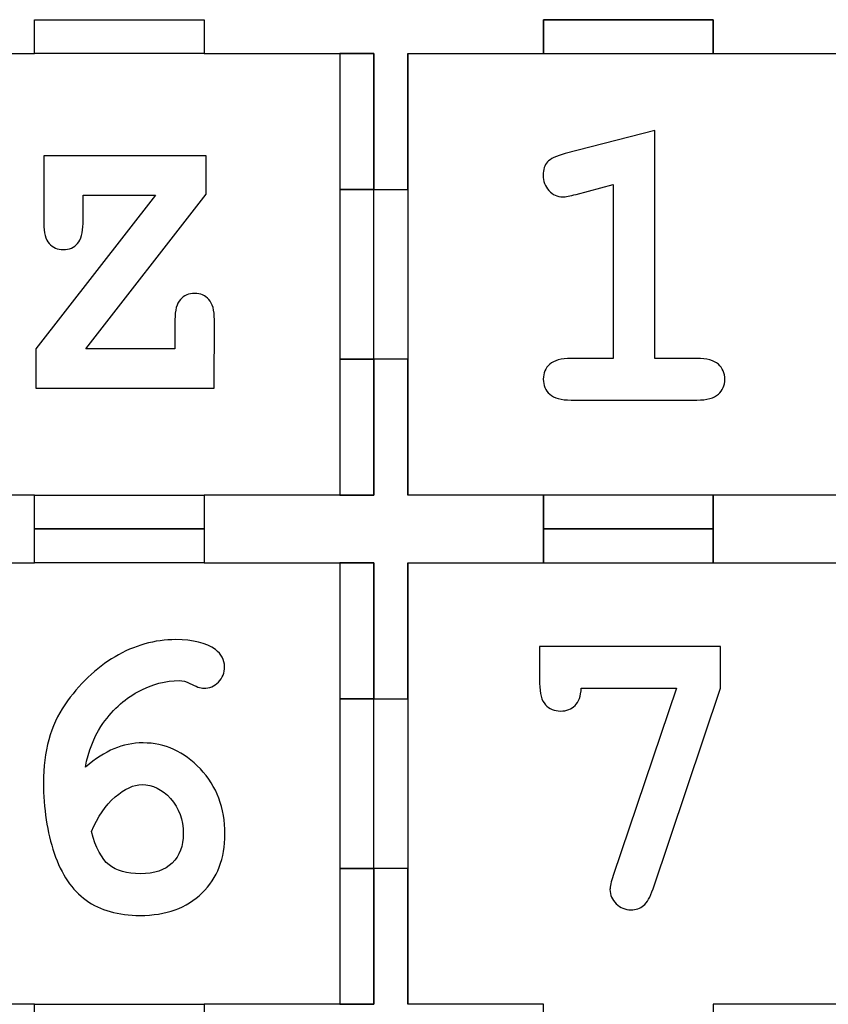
# Model space of a CAD drawing. Header units: millimetres. Extents: x -429 to 420, y -314 to 480.
# Tile 106 of 143: x 57 to 128, y 208 to 295. Entities that reach past the tile are written whole.
import ezdxf

# ---------------------------------------------------------------- set-up
doc = ezdxf.new("R2010")
doc.units = ezdxf.units.MM
doc.header["$MEASUREMENT"] = 0
doc.layers.add('Layer 1', color=7, linetype='Continuous')

msp = doc.modelspace()

# ---------------------------------------------------------------- linework, layer by layer
at = {"layer": 'Layer 1', "color": 114}
for points in [[(103.013, 291.566), (118.013, 291.566), (118.013, 294.566), (103.013, 294.566), (103.013, 291.566)], [(85.0129, 279.5664), (88.0129, 279.5664), (88.0129, 291.5662), (85.0129, 291.5662), (85.0129, 279.5664)], [(85.0129, 252.5664), (88.0129, 252.5664), (88.0129, 264.5662), (85.0129, 264.5662), (85.0129, 252.5664)], [(103.013, 249.5661), (118.013, 249.5661), (118.013, 252.5661), (103.013, 252.5661), (103.013, 249.5661)], [(103.013, 246.5662), (118.013, 246.5662), (118.013, 249.5662), (103.013, 249.5662), (103.013, 246.5662)], [(85.0129, 234.5663), (88.0129, 234.5663), (88.0129, 246.5661), (85.0129, 246.5661), (85.0129, 234.5663)], [(85.0129, 207.5664), (88.0129, 207.5664), (88.0129, 219.5662), (85.0129, 219.5662), (85.0129, 207.5664)]]:
    msp.add_lwpolyline(points, close=True, dxfattribs=at)
at = {"layer": 'Layer 1', "color": 7, "lineweight": 25}
for points, knots in [([(88.0129, 279.5661), (88.0129, 279.5661), (88.0129, 291.5662), (88.0129, 291.5662), (88.0129, 291.5662), (88.0129, 291.5662), (76.3424, 291.5662), (76.3424, 291.5662), (76.3424, 291.5662), (76.3424, 291.5662), (73.0129, 291.5662), (73.0129, 291.5662), (73.0129, 291.5662), (73.0129, 291.5662), (73.0129, 294.5661), (73.0129, 294.5661), (73.0129, 294.5661), (73.0129, 294.5661), (73.0129, 294.5661), (73.0129, 294.5661), (73.0129, 294.5661), (73.0129, 294.5661), (58.0129, 294.5661), (58.0129, 294.5661), (58.0129, 294.5661), (58.0129, 294.5661), (58.0129, 294.5661), (58.0129, 294.5661), (58.0129, 294.5661), (58.0129, 294.5661), (58.0129, 291.5662), (58.0129, 291.5662), (58.0129, 291.5662), (58.0129, 291.5662), (54.6127, 291.5662), (54.6127, 291.5662), (54.6127, 291.5662), (54.6127, 291.5662), (43.0129, 291.5662), (43.0129, 291.5662), (43.0129, 291.5662), (43.0129, 291.5662), (43.0129, 279.5661), (43.0129, 279.5661), (43.0129, 279.5661), (43.0129, 279.5661), (46.013, 279.5661), (46.013, 279.5661), (46.013, 279.5661), (46.013, 279.5661), (46.013, 264.5663), (46.013, 264.5663), (46.013, 264.5663), (46.013, 264.5663), (43.0129, 264.5663), (43.0129, 264.5663), (43.0129, 264.5663), (43.0129, 264.5663), (43.0129, 252.5661), (43.0129, 252.5661), (43.0129, 252.5661), (43.0129, 252.5661), (54.6127, 252.5661), (54.6127, 252.5661), (54.6127, 252.5661), (54.6127, 252.5661), (58.0129, 252.5661), (58.0129, 252.5661), (58.0129, 252.5661), (58.0129, 252.5661), (58.0129, 249.5663), (58.0129, 249.5663), (58.0129, 249.5663), (58.0129, 249.5663), (58.0129, 249.5663), (58.0129, 249.5663), (58.0129, 249.5663), (58.0129, 249.5663), (73.0129, 249.5663), (73.0129, 249.5663), (73.0129, 249.5663), (73.0129, 249.5663), (73.0129, 249.5663), (73.0129, 249.5663), (73.0129, 249.5663), (73.0129, 249.5663), (73.0129, 252.5661), (73.0129, 252.5661), (73.0129, 252.5661), (73.0129, 252.5661), (76.3424, 252.5661), (76.3424, 252.5661), (76.3424, 252.5661), (76.3424, 252.5661), (88.0129, 252.5661), (88.0129, 252.5661), (88.0129, 252.5661), (88.0129, 252.5661), (88.0129, 264.5663), (88.0129, 264.5663), (88.0129, 264.5663), (88.0129, 264.5663), (85.0128, 264.5663), (85.0128, 264.5663), (85.0128, 264.5663), (85.0128, 264.5663), (85.0128, 279.5661), (85.0128, 279.5661), (85.0128, 279.5661), (85.0128, 279.5661), (88.0129, 279.5661), (88.0129, 279.5661)], [0, 0, 0, 0, 0.0344828, 0.0344828, 0.0344828, 0.0344828, 0.0689655, 0.0689655, 0.0689655, 0.0689655, 0.1034483, 0.1034483, 0.1034483, 0.1034483, 0.137931, 0.137931, 0.137931, 0.137931, 0.1724138, 0.1724138, 0.1724138, 0.1724138, 0.2068966, 0.2068966, 0.2068966, 0.2068966, 0.2413793, 0.2413793, 0.2413793, 0.2413793, 0.2758621, 0.2758621, 0.2758621, 0.2758621, 0.3103448, 0.3103448, 0.3103448, 0.3103448, 0.3448276, 0.3448276, 0.3448276, 0.3448276, 0.3793103, 0.3793103, 0.3793103, 0.3793103, 0.4137931, 0.4137931, 0.4137931, 0.4137931, 0.4482759, 0.4482759, 0.4482759, 0.4482759, 0.4827586, 0.4827586, 0.4827586, 0.4827586, 0.5172414, 0.5172414, 0.5172414, 0.5172414, 0.5517241, 0.5517241, 0.5517241, 0.5517241, 0.5862069, 0.5862069, 0.5862069, 0.5862069, 0.6206897, 0.6206897, 0.6206897, 0.6206897, 0.6551724, 0.6551724, 0.6551724, 0.6551724, 0.6896552, 0.6896552, 0.6896552, 0.6896552, 0.7241379, 0.7241379, 0.7241379, 0.7241379, 0.7586207, 0.7586207, 0.7586207, 0.7586207, 0.7931034, 0.7931034, 0.7931034, 0.7931034, 0.8275862, 0.8275862, 0.8275862, 0.8275862, 0.862069, 0.862069, 0.862069, 0.862069, 0.8965517, 0.8965517, 0.8965517, 0.8965517, 0.9310345, 0.9310345, 0.9310345, 0.9310345, 1, 1, 1, 1]), ([(130.0129, 291.5662), (130.0129, 291.5662), (118.013, 291.5662), (118.013, 291.5662), (118.013, 291.5662), (118.013, 291.5662), (118.013, 294.5661), (118.013, 294.5661), (118.013, 294.5661), (118.013, 294.5661), (103.013, 294.5661), (103.013, 294.5661), (103.013, 294.5661), (103.013, 294.5661), (103.013, 291.5662), (103.013, 291.5662), (103.013, 291.5662), (103.013, 291.5662), (91.0128, 291.5662), (91.0128, 291.5662), (91.0128, 291.5662), (91.0128, 291.5662), (91.0128, 279.5661), (91.0128, 279.5661), (91.0128, 279.5661), (91.0128, 279.5661), (88.0129, 279.5661), (88.0129, 279.5661), (88.0129, 279.5661), (88.0129, 279.5661), (88.0129, 264.5663), (88.0129, 264.5663), (88.0129, 264.5663), (88.0129, 264.5663), (91.0128, 264.5663), (91.0128, 264.5663), (91.0128, 264.5663), (91.0128, 264.5663), (91.0128, 252.5661), (91.0128, 252.5661), (91.0128, 252.5661), (91.0128, 252.5661), (103.013, 252.5661), (103.013, 252.5661), (103.013, 252.5661), (103.013, 252.5661), (103.013, 249.5663), (103.013, 249.5663), (103.013, 249.5663), (103.013, 249.5663), (118.013, 249.5663), (118.013, 249.5663), (118.013, 249.5663), (118.013, 249.5663), (118.013, 252.5661), (118.013, 252.5661), (118.013, 252.5661), (118.013, 252.5661), (130.0129, 252.5661), (130.0129, 252.5661), (130.0129, 252.5661), (130.0129, 252.5661), (130.0129, 264.5663), (130.0129, 264.5663), (130.0129, 264.5663), (130.0129, 264.5663), (133.0127, 264.5663), (133.0127, 264.5663), (133.0127, 264.5663), (133.0127, 264.5663), (133.0127, 279.5661), (133.0127, 279.5661), (133.0127, 279.5661), (133.0127, 279.5661), (130.0129, 279.5661), (130.0129, 279.5661), (130.0129, 279.5661), (130.0129, 279.5661), (130.0129, 291.5662), (130.0129, 291.5662)], [0, 0, 0, 0, 0.047619, 0.047619, 0.047619, 0.047619, 0.0952381, 0.0952381, 0.0952381, 0.0952381, 0.1428571, 0.1428571, 0.1428571, 0.1428571, 0.1904762, 0.1904762, 0.1904762, 0.1904762, 0.2380952, 0.2380952, 0.2380952, 0.2380952, 0.2857143, 0.2857143, 0.2857143, 0.2857143, 0.3333333, 0.3333333, 0.3333333, 0.3333333, 0.3809524, 0.3809524, 0.3809524, 0.3809524, 0.4285714, 0.4285714, 0.4285714, 0.4285714, 0.4761905, 0.4761905, 0.4761905, 0.4761905, 0.5238095, 0.5238095, 0.5238095, 0.5238095, 0.5714286, 0.5714286, 0.5714286, 0.5714286, 0.6190476, 0.6190476, 0.6190476, 0.6190476, 0.6666667, 0.6666667, 0.6666667, 0.6666667, 0.7142857, 0.7142857, 0.7142857, 0.7142857, 0.7619048, 0.7619048, 0.7619048, 0.7619048, 0.8095238, 0.8095238, 0.8095238, 0.8095238, 0.8571429, 0.8571429, 0.8571429, 0.8571429, 0.9047619, 0.9047619, 0.9047619, 0.9047619, 1, 1, 1, 1]), ([(88.0129, 234.5663), (88.0129, 234.5663), (88.0129, 246.5662), (88.0129, 246.5662), (88.0129, 246.5662), (88.0129, 246.5662), (76.3424, 246.5662), (76.3424, 246.5662), (76.3424, 246.5662), (76.3424, 246.5662), (73.0129, 246.5662), (73.0129, 246.5662), (73.0129, 246.5662), (73.0129, 246.5662), (73.0129, 249.5663), (73.0129, 249.5663), (73.0129, 249.5663), (73.0129, 249.5663), (73.0129, 249.5663), (73.0129, 249.5663), (73.0129, 249.5663), (73.0129, 249.5663), (58.0129, 249.5663), (58.0129, 249.5663), (58.0129, 249.5663), (58.0129, 249.5663), (58.0129, 249.5663), (58.0129, 249.5663), (58.0129, 249.5663), (58.0129, 249.5663), (58.0129, 246.5662), (58.0129, 246.5662), (58.0129, 246.5662), (58.0129, 246.5662), (54.6127, 246.5662), (54.6127, 246.5662), (54.6127, 246.5662), (54.6127, 246.5662), (43.0129, 246.5662), (43.0129, 246.5662), (43.0129, 246.5662), (43.0129, 246.5662), (43.0129, 234.5663), (43.0129, 234.5663), (43.0129, 234.5663), (43.0129, 234.5663), (46.013, 234.5663), (46.013, 234.5663), (46.013, 234.5663), (46.013, 234.5663), (46.013, 219.5662), (46.013, 219.5662), (46.013, 219.5662), (46.013, 219.5662), (43.0129, 219.5662), (43.0129, 219.5662), (43.0129, 219.5662), (43.0129, 219.5662), (43.0129, 207.5661), (43.0129, 207.5661), (43.0129, 207.5661), (43.0129, 207.5661), (54.6127, 207.5661), (54.6127, 207.5661), (54.6127, 207.5661), (54.6127, 207.5661), (58.0129, 207.5661), (58.0129, 207.5661), (58.0129, 207.5661), (58.0129, 207.5661), (58.0129, 204.5662), (58.0129, 204.5662), (58.0129, 204.5662), (58.0129, 204.5662), (58.0129, 204.5662), (58.0129, 204.5662), (58.0129, 204.5662), (58.0129, 204.5662), (73.0129, 204.5662), (73.0129, 204.5662), (73.0129, 204.5662), (73.0129, 204.5662), (73.0129, 204.5662), (73.0129, 204.5662), (73.0129, 204.5662), (73.0129, 204.5662), (73.0129, 207.5661), (73.0129, 207.5661), (73.0129, 207.5661), (73.0129, 207.5661), (76.3424, 207.5661), (76.3424, 207.5661), (76.3424, 207.5661), (76.3424, 207.5661), (88.0129, 207.5661), (88.0129, 207.5661), (88.0129, 207.5661), (88.0129, 207.5661), (88.0129, 219.5662), (88.0129, 219.5662), (88.0129, 219.5662), (88.0129, 219.5662), (85.0128, 219.5662), (85.0128, 219.5662), (85.0128, 219.5662), (85.0128, 219.5662), (85.0128, 234.5663), (85.0128, 234.5663), (85.0128, 234.5663), (85.0128, 234.5663), (88.0129, 234.5663), (88.0129, 234.5663)], [0, 0, 0, 0, 0.0344828, 0.0344828, 0.0344828, 0.0344828, 0.0689655, 0.0689655, 0.0689655, 0.0689655, 0.1034483, 0.1034483, 0.1034483, 0.1034483, 0.137931, 0.137931, 0.137931, 0.137931, 0.1724138, 0.1724138, 0.1724138, 0.1724138, 0.2068966, 0.2068966, 0.2068966, 0.2068966, 0.2413793, 0.2413793, 0.2413793, 0.2413793, 0.2758621, 0.2758621, 0.2758621, 0.2758621, 0.3103448, 0.3103448, 0.3103448, 0.3103448, 0.3448276, 0.3448276, 0.3448276, 0.3448276, 0.3793103, 0.3793103, 0.3793103, 0.3793103, 0.4137931, 0.4137931, 0.4137931, 0.4137931, 0.4482759, 0.4482759, 0.4482759, 0.4482759, 0.4827586, 0.4827586, 0.4827586, 0.4827586, 0.5172414, 0.5172414, 0.5172414, 0.5172414, 0.5517241, 0.5517241, 0.5517241, 0.5517241, 0.5862069, 0.5862069, 0.5862069, 0.5862069, 0.6206897, 0.6206897, 0.6206897, 0.6206897, 0.6551724, 0.6551724, 0.6551724, 0.6551724, 0.6896552, 0.6896552, 0.6896552, 0.6896552, 0.7241379, 0.7241379, 0.7241379, 0.7241379, 0.7586207, 0.7586207, 0.7586207, 0.7586207, 0.7931034, 0.7931034, 0.7931034, 0.7931034, 0.8275862, 0.8275862, 0.8275862, 0.8275862, 0.862069, 0.862069, 0.862069, 0.862069, 0.8965517, 0.8965517, 0.8965517, 0.8965517, 0.9310345, 0.9310345, 0.9310345, 0.9310345, 1, 1, 1, 1]), ([(130.0129, 246.5662), (130.0129, 246.5662), (118.013, 246.5662), (118.013, 246.5662), (118.013, 246.5662), (118.013, 246.5662), (118.013, 249.5663), (118.013, 249.5663), (118.013, 249.5663), (118.013, 249.5663), (103.013, 249.5663), (103.013, 249.5663), (103.013, 249.5663), (103.013, 249.5663), (103.013, 246.5662), (103.013, 246.5662), (103.013, 246.5662), (103.013, 246.5662), (91.0128, 246.5662), (91.0128, 246.5662), (91.0128, 246.5662), (91.0128, 246.5662), (91.0128, 234.5663), (91.0128, 234.5663), (91.0128, 234.5663), (91.0128, 234.5663), (88.0129, 234.5663), (88.0129, 234.5663), (88.0129, 234.5663), (88.0129, 234.5663), (88.0129, 219.5662), (88.0129, 219.5662), (88.0129, 219.5662), (88.0129, 219.5662), (91.0128, 219.5662), (91.0128, 219.5662), (91.0128, 219.5662), (91.0128, 219.5662), (91.0128, 207.5661), (91.0128, 207.5661), (91.0128, 207.5661), (91.0128, 207.5661), (103.013, 207.5661), (103.013, 207.5661), (103.013, 207.5661), (103.013, 207.5661), (103.013, 204.5662), (103.013, 204.5662), (103.013, 204.5662), (103.013, 204.5662), (118.013, 204.5662), (118.013, 204.5662), (118.013, 204.5662), (118.013, 204.5662), (118.013, 207.5661), (118.013, 207.5661), (118.013, 207.5661), (118.013, 207.5661), (130.0129, 207.5661), (130.0129, 207.5661), (130.0129, 207.5661), (130.0129, 207.5661), (130.0129, 219.5662), (130.0129, 219.5662), (130.0129, 219.5662), (130.0129, 219.5662), (133.0127, 219.5662), (133.0127, 219.5662), (133.0127, 219.5662), (133.0127, 219.5662), (133.0127, 234.5663), (133.0127, 234.5663), (133.0127, 234.5663), (133.0127, 234.5663), (130.0129, 234.5663), (130.0129, 234.5663), (130.0129, 234.5663), (130.0129, 234.5663), (130.0129, 246.5662), (130.0129, 246.5662)], [0, 0, 0, 0, 0.047619, 0.047619, 0.047619, 0.047619, 0.0952381, 0.0952381, 0.0952381, 0.0952381, 0.1428571, 0.1428571, 0.1428571, 0.1428571, 0.1904762, 0.1904762, 0.1904762, 0.1904762, 0.2380952, 0.2380952, 0.2380952, 0.2380952, 0.2857143, 0.2857143, 0.2857143, 0.2857143, 0.3333333, 0.3333333, 0.3333333, 0.3333333, 0.3809524, 0.3809524, 0.3809524, 0.3809524, 0.4285714, 0.4285714, 0.4285714, 0.4285714, 0.4761905, 0.4761905, 0.4761905, 0.4761905, 0.5238095, 0.5238095, 0.5238095, 0.5238095, 0.5714286, 0.5714286, 0.5714286, 0.5714286, 0.6190476, 0.6190476, 0.6190476, 0.6190476, 0.6666667, 0.6666667, 0.6666667, 0.6666667, 0.7142857, 0.7142857, 0.7142857, 0.7142857, 0.7619048, 0.7619048, 0.7619048, 0.7619048, 0.8095238, 0.8095238, 0.8095238, 0.8095238, 0.8571429, 0.8571429, 0.8571429, 0.8571429, 0.9047619, 0.9047619, 0.9047619, 0.9047619, 1, 1, 1, 1])]:
    msp.add_open_spline(points, degree=3, knots=knots, dxfattribs=at)
at = {"layer": 'Layer 1', "color": 114}
for points, knots in [([(58.0129, 294.5661), (58.0129, 294.5661), (58.0129, 294.5661), (58.0129, 294.5661), (58.0129, 294.5661), (58.0129, 294.5661), (58.0129, 291.5662), (58.0129, 291.5662), (58.0129, 291.5662), (58.0129, 291.5662), (73.0129, 291.5662), (73.0129, 291.5662), (73.0129, 291.5662), (73.0129, 291.5662), (73.0129, 294.5661), (73.0129, 294.5661), (73.0129, 294.5661), (73.0129, 294.5661), (73.0129, 294.5661), (73.0129, 294.5661), (73.0129, 294.5661), (73.0129, 294.5661), (58.0129, 294.5661), (58.0129, 294.5661)], [0, 0, 0, 0, 0.1428571, 0.1428571, 0.1428571, 0.1428571, 0.2857143, 0.2857143, 0.2857143, 0.2857143, 0.4285714, 0.4285714, 0.4285714, 0.4285714, 0.5714286, 0.5714286, 0.5714286, 0.5714286, 0.7142857, 0.7142857, 0.7142857, 0.7142857, 1, 1, 1, 1]), ([(91.0128, 279.5661), (91.0128, 279.5661), (88.0129, 279.5661), (88.0129, 279.5661), (88.0129, 279.5661), (88.0129, 279.5661), (88.0129, 264.5663), (88.0129, 264.5663), (88.0129, 264.5663), (88.0129, 264.5663), (91.0128, 264.5663), (91.0128, 264.5663), (91.0128, 264.5663), (91.0128, 264.5663), (91.0128, 252.5661), (91.0128, 252.5661), (91.0128, 252.5661), (91.0128, 252.5661), (91.0131, 252.5661), (91.0131, 252.5661), (91.0131, 252.5661), (91.0131, 252.5661), (91.0131, 291.5662), (91.0131, 291.5662), (91.0131, 291.5662), (91.0131, 291.5662), (91.0128, 291.5662), (91.0128, 291.5662), (91.0128, 291.5662), (91.0128, 291.5662), (91.0128, 279.5661), (91.0128, 279.5661)], [0, 0, 0, 0, 0.1111111, 0.1111111, 0.1111111, 0.1111111, 0.2222222, 0.2222222, 0.2222222, 0.2222222, 0.3333333, 0.3333333, 0.3333333, 0.3333333, 0.4444444, 0.4444444, 0.4444444, 0.4444444, 0.5555556, 0.5555556, 0.5555556, 0.5555556, 0.6666667, 0.6666667, 0.6666667, 0.6666667, 0.7777778, 0.7777778, 0.7777778, 0.7777778, 1, 1, 1, 1]), ([(112.8473, 284.7855), (112.8473, 284.7855), (112.8473, 264.6372), (112.8473, 264.6372), (112.8473, 264.6372), (112.8473, 264.6372), (116.5644, 264.6372), (116.5644, 264.6372), (116.5644, 264.6372), (117.4505, 264.6372), (118.0818, 264.4663), (118.4588, 264.1252), (118.4588, 264.1252), (118.8361, 263.7839), (119.0247, 263.3378), (119.0247, 262.7872), (119.0247, 262.7872), (119.0247, 262.2485), (118.8361, 261.8085), (118.4588, 261.4675), (118.4588, 261.4675), (118.0818, 261.1262), (117.4502, 260.9555), (116.5644, 260.9555), (116.5644, 260.9555), (116.5644, 260.9555), (105.4487, 260.9555), (105.4487, 260.9555), (105.4487, 260.9555), (104.5623, 260.9555), (103.9313, 261.1262), (103.554, 261.4675), (103.554, 261.4675), (103.177, 261.8085), (102.9883, 262.2546), (102.9883, 262.8055), (102.9883, 262.8055), (102.9883, 263.3442), (103.1769, 263.7839), (103.554, 264.1252), (103.554, 264.1252), (103.9313, 264.4662), (104.5626, 264.6372), (105.4487, 264.6372), (105.4487, 264.6372), (105.4487, 264.6372), (109.1658, 264.6372), (109.1658, 264.6372), (109.1658, 264.6372), (109.1658, 264.6372), (109.1658, 279.9907), (109.1658, 279.9907), (109.1658, 279.9907), (109.1658, 279.9907), (105.8797, 279.1287), (105.8797, 279.1287), (105.8797, 279.1287), (105.3526, 278.985), (104.9576, 278.9133), (104.6946, 278.9133), (104.6946, 278.9133), (104.2276, 278.9133), (103.8236, 279.0988), (103.4823, 279.47), (103.4823, 279.47), (103.1413, 279.8407), (102.9706, 280.296), (102.9706, 280.8347), (102.9706, 280.8347), (102.9706, 281.3252), (103.0963, 281.7113), (103.3476, 281.9928), (103.3476, 281.9928), (103.5989, 282.2743), (104.1257, 282.5228), (104.928, 282.7381), (104.928, 282.7381), (104.928, 282.7381), (112.8473, 284.7855), (112.8473, 284.7855)], [0, 0, 0, 0, 0.047619, 0.047619, 0.047619, 0.047619, 0.0952381, 0.0952381, 0.0952381, 0.0952381, 0.1428571, 0.1428571, 0.1428571, 0.1428571, 0.1904762, 0.1904762, 0.1904762, 0.1904762, 0.2380952, 0.2380952, 0.2380952, 0.2380952, 0.2857143, 0.2857143, 0.2857143, 0.2857143, 0.3333333, 0.3333333, 0.3333333, 0.3333333, 0.3809524, 0.3809524, 0.3809524, 0.3809524, 0.4285714, 0.4285714, 0.4285714, 0.4285714, 0.4761905, 0.4761905, 0.4761905, 0.4761905, 0.5238095, 0.5238095, 0.5238095, 0.5238095, 0.5714286, 0.5714286, 0.5714286, 0.5714286, 0.6190476, 0.6190476, 0.6190476, 0.6190476, 0.6666667, 0.6666667, 0.6666667, 0.6666667, 0.7142857, 0.7142857, 0.7142857, 0.7142857, 0.7619048, 0.7619048, 0.7619048, 0.7619048, 0.8095238, 0.8095238, 0.8095238, 0.8095238, 0.8571429, 0.8571429, 0.8571429, 0.8571429, 0.9047619, 0.9047619, 0.9047619, 0.9047619, 1, 1, 1, 1]), ([(62.5606, 265.4836), (62.5606, 265.4836), (70.4303, 265.4836), (70.4303, 265.4836), (70.4303, 265.4836), (70.4303, 265.4836), (70.4303, 268.0561), (70.4303, 268.0561), (70.4303, 268.0561), (70.4303, 268.8909), (70.5909, 269.4859), (70.9126, 269.8415), (70.9126, 269.8415), (71.2341, 270.1968), (71.6542, 270.3746), (72.1733, 270.3746), (72.1733, 270.3746), (72.6921, 270.3746), (73.1126, 270.1968), (73.434, 269.8415), (73.434, 269.8415), (73.7557, 269.4859), (73.9163, 268.8909), (73.9163, 268.0561), (73.9163, 268.0561), (73.9163, 268.0561), (73.8994, 262.0141), (73.8994, 262.0141), (73.8994, 262.0141), (73.8994, 262.0141), (58.1264, 262.0141), (58.1264, 262.0141), (58.1264, 262.0141), (58.1264, 262.0141), (58.1264, 265.4836), (58.1264, 265.4836), (58.1264, 265.4836), (58.1264, 265.4836), (68.7039, 279.0567), (68.7039, 279.0567), (68.7039, 279.0567), (68.7039, 279.0567), (62.3066, 279.0567), (62.3066, 279.0567), (62.3066, 279.0567), (62.3066, 279.0567), (62.3066, 276.5688), (62.3066, 276.5688), (62.3066, 276.5688), (62.3066, 275.7338), (62.1484, 275.1387), (61.8327, 274.7834), (61.8327, 274.7834), (61.5168, 274.4278), (61.0993, 274.2503), (60.5804, 274.2503), (60.5804, 274.2503), (60.0613, 274.2503), (59.6411, 274.4278), (59.3194, 274.7834), (59.3194, 274.7834), (58.9979, 275.1387), (58.8371, 275.7338), (58.8371, 276.5688), (58.8371, 276.5688), (58.8371, 276.5688), (58.8371, 282.5431), (58.8371, 282.5431), (58.8371, 282.5431), (58.8371, 282.5431), (73.1886, 282.5262), (73.1886, 282.5262), (73.1886, 282.5262), (73.1886, 282.5262), (73.1886, 279.1414), (73.1886, 279.1414), (73.1886, 279.1414), (73.1886, 279.1414), (62.5606, 265.4836), (62.5606, 265.4836)], [0, 0, 0, 0, 0.047619, 0.047619, 0.047619, 0.047619, 0.0952381, 0.0952381, 0.0952381, 0.0952381, 0.1428571, 0.1428571, 0.1428571, 0.1428571, 0.1904762, 0.1904762, 0.1904762, 0.1904762, 0.2380952, 0.2380952, 0.2380952, 0.2380952, 0.2857143, 0.2857143, 0.2857143, 0.2857143, 0.3333333, 0.3333333, 0.3333333, 0.3333333, 0.3809524, 0.3809524, 0.3809524, 0.3809524, 0.4285714, 0.4285714, 0.4285714, 0.4285714, 0.4761905, 0.4761905, 0.4761905, 0.4761905, 0.5238095, 0.5238095, 0.5238095, 0.5238095, 0.5714286, 0.5714286, 0.5714286, 0.5714286, 0.6190476, 0.6190476, 0.6190476, 0.6190476, 0.6666667, 0.6666667, 0.6666667, 0.6666667, 0.7142857, 0.7142857, 0.7142857, 0.7142857, 0.7619048, 0.7619048, 0.7619048, 0.7619048, 0.8095238, 0.8095238, 0.8095238, 0.8095238, 0.8571429, 0.8571429, 0.8571429, 0.8571429, 0.9047619, 0.9047619, 0.9047619, 0.9047619, 1, 1, 1, 1]), ([(73.0129, 249.5663), (73.0129, 249.5663), (73.0129, 249.5663), (73.0129, 249.5663), (73.0129, 249.5663), (73.0129, 249.5663), (73.0129, 252.5661), (73.0129, 252.5661), (73.0129, 252.5661), (73.0129, 252.5661), (58.0129, 252.5661), (58.0129, 252.5661), (58.0129, 252.5661), (58.0129, 252.5661), (58.0129, 249.5663), (58.0129, 249.5663), (58.0129, 249.5663), (58.0129, 249.5663), (58.0129, 249.5663), (58.0129, 249.5663), (58.0129, 249.5663), (58.0129, 249.5663), (73.0129, 249.5663), (73.0129, 249.5663)], [0, 0, 0, 0, 0.1428571, 0.1428571, 0.1428571, 0.1428571, 0.2857143, 0.2857143, 0.2857143, 0.2857143, 0.4285714, 0.4285714, 0.4285714, 0.4285714, 0.5714286, 0.5714286, 0.5714286, 0.5714286, 0.7142857, 0.7142857, 0.7142857, 0.7142857, 1, 1, 1, 1]), ([(58.0129, 249.5663), (58.0129, 249.5663), (58.0129, 249.5663), (58.0129, 249.5663), (58.0129, 249.5663), (58.0129, 249.5663), (58.0129, 246.5662), (58.0129, 246.5662), (58.0129, 246.5662), (58.0129, 246.5662), (73.0129, 246.5662), (73.0129, 246.5662), (73.0129, 246.5662), (73.0129, 246.5662), (73.0129, 249.5663), (73.0129, 249.5663), (73.0129, 249.5663), (73.0129, 249.5663), (73.0129, 249.5663), (73.0129, 249.5663), (73.0129, 249.5663), (73.0129, 249.5663), (58.0129, 249.5663), (58.0129, 249.5663)], [0, 0, 0, 0, 0.1428571, 0.1428571, 0.1428571, 0.1428571, 0.2857143, 0.2857143, 0.2857143, 0.2857143, 0.4285714, 0.4285714, 0.4285714, 0.4285714, 0.5714286, 0.5714286, 0.5714286, 0.5714286, 0.7142857, 0.7142857, 0.7142857, 0.7142857, 1, 1, 1, 1]), ([(91.0128, 234.5663), (91.0128, 234.5663), (88.0129, 234.5663), (88.0129, 234.5663), (88.0129, 234.5663), (88.0129, 234.5663), (88.0129, 219.5662), (88.0129, 219.5662), (88.0129, 219.5662), (88.0129, 219.5662), (91.0128, 219.5662), (91.0128, 219.5662), (91.0128, 219.5662), (91.0128, 219.5662), (91.0128, 207.5661), (91.0128, 207.5661), (91.0128, 207.5661), (91.0128, 207.5661), (91.0131, 207.5661), (91.0131, 207.5661), (91.0131, 207.5661), (91.0131, 207.5661), (91.0131, 246.5662), (91.0131, 246.5662), (91.0131, 246.5662), (91.0131, 246.5662), (91.0128, 246.5662), (91.0128, 246.5662), (91.0128, 246.5662), (91.0128, 246.5662), (91.0128, 234.5663), (91.0128, 234.5663)], [0, 0, 0, 0, 0.1111111, 0.1111111, 0.1111111, 0.1111111, 0.2222222, 0.2222222, 0.2222222, 0.2222222, 0.3333333, 0.3333333, 0.3333333, 0.3333333, 0.4444444, 0.4444444, 0.4444444, 0.4444444, 0.5555556, 0.5555556, 0.5555556, 0.5555556, 0.6666667, 0.6666667, 0.6666667, 0.6666667, 0.7777778, 0.7777778, 0.7777778, 0.7777778, 1, 1, 1, 1]), ([(62.514, 228.5261), (63.3998, 229.2683), (64.2438, 229.8101), (65.0461, 230.1514), (65.0461, 230.1514), (65.8481, 230.4924), (66.7042, 230.6631), (67.6141, 230.6631), (67.6141, 230.6631), (69.5416, 230.6631), (71.2296, 229.8969), (72.6782, 228.3644), (72.6782, 228.3644), (74.1265, 226.8319), (74.851, 224.9103), (74.851, 222.6002), (74.851, 222.6002), (74.851, 220.4568), (74.1776, 218.7243), (72.8309, 217.4017), (72.8309, 217.4017), (71.4839, 216.0785), (69.6551, 215.4173), (67.3448, 215.4173), (67.3448, 215.4173), (65.417, 215.4173), (63.8311, 215.866), (62.586, 216.764), (62.586, 216.764), (61.3406, 217.662), (60.4011, 219.0447), (59.7666, 220.9124), (59.7666, 220.9124), (59.1319, 222.7801), (58.8149, 224.8632), (58.8149, 227.1616), (58.8149, 227.1616), (58.8149, 229.9149), (59.4433, 232.2046), (60.7003, 234.0304), (60.7003, 234.0304), (61.9573, 235.8558), (63.4358, 237.2715), (65.1358, 238.2772), (65.1358, 238.2772), (66.8355, 239.2829), (68.6312, 239.7856), (70.523, 239.7856), (70.523, 239.7856), (72.0195, 239.7856), (73.1807, 239.4922), (74.0068, 238.9059), (74.0068, 238.9059), (74.5455, 238.5109), (74.8148, 238.0079), (74.8148, 237.3975), (74.8148, 237.3975), (74.8148, 236.8588), (74.6351, 236.4066), (74.2761, 236.0418), (74.2761, 236.0418), (73.9171, 235.6764), (73.4861, 235.4941), (72.9831, 235.4941), (72.9831, 235.4941), (72.6958, 235.4941), (72.2827, 235.6378), (71.7441, 235.9251), (71.7441, 235.9251), (71.4208, 236.0926), (71.1094, 236.1765), (70.8104, 236.1765), (70.8104, 236.1765), (69.637, 236.1765), (68.422, 235.8442), (67.165, 235.1798), (67.165, 235.1798), (65.908, 234.5152), (64.8184, 233.4944), (63.8966, 232.118), (63.8966, 232.118), (63.262, 231.1595), (62.8011, 229.9628), (62.514, 228.5261)], [0, 0, 0, 0, 0.0454545, 0.0454545, 0.0454545, 0.0454545, 0.0909091, 0.0909091, 0.0909091, 0.0909091, 0.1363636, 0.1363636, 0.1363636, 0.1363636, 0.1818182, 0.1818182, 0.1818182, 0.1818182, 0.2272727, 0.2272727, 0.2272727, 0.2272727, 0.2727273, 0.2727273, 0.2727273, 0.2727273, 0.3181818, 0.3181818, 0.3181818, 0.3181818, 0.3636364, 0.3636364, 0.3636364, 0.3636364, 0.4090909, 0.4090909, 0.4090909, 0.4090909, 0.4545455, 0.4545455, 0.4545455, 0.4545455, 0.5, 0.5, 0.5, 0.5, 0.5454545, 0.5454545, 0.5454545, 0.5454545, 0.5909091, 0.5909091, 0.5909091, 0.5909091, 0.6363636, 0.6363636, 0.6363636, 0.6363636, 0.6818182, 0.6818182, 0.6818182, 0.6818182, 0.7272727, 0.7272727, 0.7272727, 0.7272727, 0.7727273, 0.7727273, 0.7727273, 0.7727273, 0.8181818, 0.8181818, 0.8181818, 0.8181818, 0.8636364, 0.8636364, 0.8636364, 0.8636364, 0.9090909, 0.9090909, 0.9090909, 0.9090909, 1, 1, 1, 1]), ([(114.7687, 235.5113), (114.7687, 235.5113), (106.3467, 235.5113), (106.3467, 235.5113), (106.3467, 235.5113), (106.2985, 234.793), (106.1131, 234.2752), (105.79, 233.9582), (105.79, 233.9582), (105.4667, 233.6407), (105.0418, 233.4822), (104.5152, 233.4822), (104.5152, 233.4822), (103.9643, 233.4822), (103.5182, 233.6677), (103.1772, 234.0389), (103.1772, 234.0389), (102.8359, 234.4098), (102.6652, 235.0382), (102.6652, 235.9246), (102.6652, 235.9246), (102.6652, 235.9246), (102.6652, 239.193), (102.6652, 239.193), (102.6652, 239.193), (102.6652, 239.193), (118.6475, 239.193), (118.6475, 239.193), (118.6475, 239.193), (118.6475, 239.193), (118.6475, 235.5116), (118.6475, 235.5116), (118.6475, 235.5116), (118.6475, 235.5116), (112.6856, 217.7694), (112.6856, 217.7694), (112.6856, 217.7694), (112.4342, 217.027), (112.1559, 216.5333), (111.8506, 216.288), (111.8506, 216.288), (111.5455, 216.0422), (111.1772, 215.9197), (110.7462, 215.9197), (110.7462, 215.9197), (110.2316, 215.9197), (109.7916, 216.0994), (109.4265, 216.4584), (109.4265, 216.4584), (109.0611, 216.8174), (108.8788, 217.2305), (108.8788, 217.6974), (108.8788, 217.6974), (108.8788, 217.9607), (108.9746, 218.3798), (109.1661, 218.9544), (109.1661, 218.9544), (109.1661, 218.9544), (114.7687, 235.5113), (114.7687, 235.5113)], [0, 0, 0, 0, 0.0625, 0.0625, 0.0625, 0.0625, 0.125, 0.125, 0.125, 0.125, 0.1875, 0.1875, 0.1875, 0.1875, 0.25, 0.25, 0.25, 0.25, 0.3125, 0.3125, 0.3125, 0.3125, 0.375, 0.375, 0.375, 0.375, 0.4375, 0.4375, 0.4375, 0.4375, 0.5, 0.5, 0.5, 0.5, 0.5625, 0.5625, 0.5625, 0.5625, 0.625, 0.625, 0.625, 0.625, 0.6875, 0.6875, 0.6875, 0.6875, 0.75, 0.75, 0.75, 0.75, 0.8125, 0.8125, 0.8125, 0.8125, 0.875, 0.875, 0.875, 0.875, 1, 1, 1, 1]), ([(63.0527, 222.8333), (63.4358, 221.3966), (63.9533, 220.415), (64.6061, 219.8882), (64.6061, 219.8882), (65.2583, 219.3614), (66.1891, 219.0982), (67.3985, 219.0982), (67.3985, 219.0982), (68.6076, 219.0982), (69.5382, 219.4152), (70.1909, 220.0502), (70.1909, 220.0502), (70.8434, 220.6844), (71.1696, 221.5464), (71.1696, 222.636), (71.1696, 222.636), (71.1696, 223.8809), (70.7952, 224.9164), (70.0472, 225.7425), (70.0472, 225.7425), (69.299, 226.5685), (68.4581, 226.9818), (67.5241, 226.9818), (67.5241, 226.9818), (66.7817, 226.9818), (65.9887, 226.6164), (65.1447, 225.8862), (65.1447, 225.8862), (64.3005, 225.1561), (63.603, 224.1382), (63.0527, 222.8333)], [0, 0, 0, 0, 0.1111111, 0.1111111, 0.1111111, 0.1111111, 0.2222222, 0.2222222, 0.2222222, 0.2222222, 0.3333333, 0.3333333, 0.3333333, 0.3333333, 0.4444444, 0.4444444, 0.4444444, 0.4444444, 0.5555556, 0.5555556, 0.5555556, 0.5555556, 0.6666667, 0.6666667, 0.6666667, 0.6666667, 0.7777778, 0.7777778, 0.7777778, 0.7777778, 1, 1, 1, 1]), ([(73.0129, 204.5662), (73.0129, 204.5662), (73.0129, 204.5662), (73.0129, 204.5662), (73.0129, 204.5662), (73.0129, 204.5662), (73.0129, 207.5661), (73.0129, 207.5661), (73.0129, 207.5661), (73.0129, 207.5661), (58.0129, 207.5661), (58.0129, 207.5661), (58.0129, 207.5661), (58.0129, 207.5661), (58.0129, 204.5662), (58.0129, 204.5662), (58.0129, 204.5662), (58.0129, 204.5662), (58.0129, 204.5662), (58.0129, 204.5662), (58.0129, 204.5662), (58.0129, 204.5662), (73.0129, 204.5662), (73.0129, 204.5662)], [0, 0, 0, 0, 0.1428571, 0.1428571, 0.1428571, 0.1428571, 0.2857143, 0.2857143, 0.2857143, 0.2857143, 0.4285714, 0.4285714, 0.4285714, 0.4285714, 0.5714286, 0.5714286, 0.5714286, 0.5714286, 0.7142857, 0.7142857, 0.7142857, 0.7142857, 1, 1, 1, 1])]:
    msp.add_open_spline(points, degree=3, knots=knots, dxfattribs=at)

doc.saveas('drawing.dxf')
